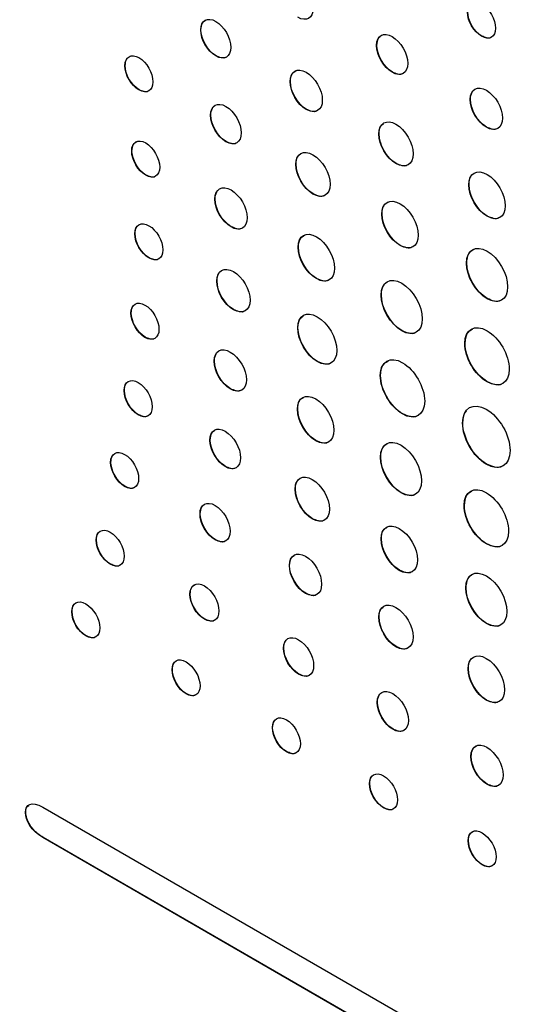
# Model space of a CAD drawing. Header units: inches. Extents: x 3.21 to 13.19, y 2.59 to 9.58.
# Tile 28 of 47: x 11.6 to 11.94, y 5.9 to 6.55. Entities that reach past the tile are written whole.
import ezdxf

# ---------------------------------------------------------------- set-up
doc = ezdxf.new("R2010")
doc.units = ezdxf.units.IN
doc.header["$MEASUREMENT"] = 0

msp = doc.modelspace()

# ---------------------------------------------------------------- linework, layer by layer
at = {"color": 7, "linetype": 'Continuous', "lineweight": 25}
for p, q in [((11.72099, 6.54785), (11.72082, 6.54775)), ((11.83871, 6.53752), (11.83854, 6.53742)), ((11.90898, 6.54363), (11.9088, 6.54353)), ((11.73108, 6.53046), (11.7309, 6.53036)), ((11.67023, 6.5239), (11.67006, 6.5238)), ((11.84915, 6.51953), (11.84897, 6.51943)), ((11.78083, 6.5133), (11.78065, 6.5132)), ((11.6796, 6.50768), (11.67942, 6.50757)), ((11.90142, 6.50132), (11.90124, 6.50122)), ((11.79161, 6.49462), (11.79143, 6.49452)), ((11.72761, 6.49076), (11.72744, 6.49066)), ((11.84017, 6.47821), (11.84, 6.47811)), ((11.91221, 6.48272), (11.91203, 6.48262)), ((11.73787, 6.47301), (11.73769, 6.47291)), ((11.67477, 6.46681), (11.67459, 6.46671)), ((11.85168, 6.4584), (11.8515, 6.4583)), ((11.78465, 6.45783), (11.78447, 6.45773)), ((11.68413, 6.45058), (11.68396, 6.45048)), ((11.90047, 6.44421), (11.9003, 6.44411)), ((11.73048, 6.43464), (11.73031, 6.43454)), ((11.79613, 6.43802), (11.79596, 6.43792)), ((11.84541, 6.43174), (11.8464, 6.43263)), ((11.84221, 6.42459), (11.84203, 6.42449)), ((11.91266, 6.42316), (11.91249, 6.42306)), ((11.74127, 6.41605), (11.74109, 6.41595)), ((11.67689, 6.41145), (11.67671, 6.41135)), ((11.78621, 6.40246), (11.78603, 6.40236)), ((11.8544, 6.40356), (11.85422, 6.40346)), ((11.68626, 6.39523), (11.68609, 6.39513)), ((11.89888, 6.39187), (11.8987, 6.39176)), ((11.73172, 6.37979), (11.73154, 6.37969)), ((11.7984, 6.38141), (11.79822, 6.38131)), ((11.84174, 6.37039), (11.84157, 6.37029)), ((11.91267, 6.36799), (11.91249, 6.36788)), ((11.74285, 6.3606), (11.74268, 6.3605)), ((11.6743, 6.35834), (11.67413, 6.35823)), ((11.78592, 6.34847), (11.78574, 6.34837)), ((11.85553, 6.3465), (11.85536, 6.3464)), ((11.68367, 6.34211), (11.6835, 6.342)), ((11.89781, 6.33801), (11.89764, 6.33791)), ((11.84524, 6.32548), (11.84623, 6.32637)), ((11.73002, 6.32617), (11.72985, 6.32607)), ((11.799, 6.32591), (11.79883, 6.32581)), ((11.8412, 6.31657), (11.84103, 6.31647)), ((11.74081, 6.30759), (11.74063, 6.30749)), ((11.91266, 6.31229), (11.91248, 6.31219)), ((11.66976, 6.30649), (11.66959, 6.30639)), ((11.78895, 6.30117), (11.78994, 6.30206)), ((11.78574, 6.294), (11.78557, 6.2939)), ((11.67913, 6.29026), (11.67895, 6.29015)), ((11.85605, 6.29086), (11.85587, 6.29075)), ((11.89628, 6.28475), (11.8961, 6.28465)), ((11.72715, 6.27336), (11.72697, 6.27326)), ((11.79794, 6.27295), (11.79776, 6.27285)), ((11.84128, 6.26194), (11.8411, 6.26184)), ((11.66069, 6.25846), (11.66052, 6.25836)), ((11.7374, 6.2556), (11.73722, 6.25549)), ((11.91219, 6.2572), (11.91201, 6.2571)), ((11.67007, 6.24231), (11.66989, 6.24221)), ((11.78418, 6.24043), (11.784, 6.24033)), ((11.85507, 6.23806), (11.8549, 6.23795)), ((11.89735, 6.22957), (11.89718, 6.22947)), ((11.72052, 6.22392), (11.72034, 6.22382)), ((11.79566, 6.22062), (11.79549, 6.22052)), ((11.84494, 6.21435), (11.84593, 6.21523)), ((11.65102, 6.20642), (11.65084, 6.20632)), ((11.7306, 6.20655), (11.73043, 6.20645)), ((11.84174, 6.20721), (11.84156, 6.2071)), ((11.9122, 6.20385), (11.91202, 6.20375)), ((11.66039, 6.19026), (11.66021, 6.19016)), ((11.78035, 6.18938), (11.78017, 6.18928)), ((11.85393, 6.18617), (11.85375, 6.18607)), ((11.71373, 6.17021), (11.71355, 6.17011)), ((11.79113, 6.17071), (11.79096, 6.1706)), ((11.89841, 6.17449), (11.89823, 6.17438)), ((11.63468, 6.15843), (11.6345, 6.15833)), ((11.72345, 6.15344), (11.72327, 6.15334)), ((11.84017, 6.15485), (11.83999, 6.15474)), ((11.9122, 6.1506), (11.91202, 6.1505)), ((11.64405, 6.14228), (11.64387, 6.14217)), ((11.77643, 6.134), (11.77626, 6.1339)), ((11.85167, 6.13503), (11.85149, 6.13493)), ((11.70182, 6.11966), (11.70164, 6.11956)), ((11.78651, 6.11663), (11.78633, 6.11653)), ((11.9, 6.12031), (11.89982, 6.12021)), ((11.71119, 6.10351), (11.71101, 6.1034)), ((11.83914, 6.09779), (11.83896, 6.09769)), ((11.91219, 6.09926), (11.91201, 6.09916)), ((11.76897, 6.08089), (11.76879, 6.08078)), ((11.84957, 6.07981), (11.84939, 6.07971)), ((11.77834, 6.06473), (11.77816, 6.06463)), ((11.90184, 6.06158), (11.90166, 6.06148)), ((11.83399, 6.04334), (11.83382, 6.04324)), ((11.91263, 6.04299), (11.91245, 6.04289)), ((11.61512, 6.02759), (12.32206, 5.61947)), ((11.84336, 6.02718), (11.84319, 6.02708)), ((11.6153, 6.00728), (11.61513, 6.00718)), ((12.32206, 5.59905), (11.61513, 6.00718)), ((12.32223, 5.59915), (11.6153, 6.00728)), ((11.90002, 6.00521), (11.89985, 6.00511)), ((11.90939, 5.98905), (11.90922, 5.98895))]:
    msp.add_line(p, q, dxfattribs=at)
for points in [[(11.9088, 6.56503), (11.91398, 6.56204), (11.91817, 6.5548), (11.91817, 6.54887)], [(11.79599, 6.56199), (11.79599, 6.55561), (11.79147, 6.55303), (11.78591, 6.55624)], [(11.9088, 6.54353), (11.90364, 6.54651), (11.89943, 6.55376), (11.89943, 6.55969)], [(11.90898, 6.54363), (11.90381, 6.54662), (11.89961, 6.55386), (11.89961, 6.55979)], [(11.72082, 6.54775), (11.72082, 6.55414), (11.72534, 6.55669), (11.73091, 6.55348)], [(11.73091, 6.55348), (11.73646, 6.55027), (11.74097, 6.5425), (11.74097, 6.53611)], [(11.7309, 6.53036), (11.72534, 6.53357), (11.72082, 6.54137), (11.72082, 6.54775)], [(11.73108, 6.53046), (11.72552, 6.53368), (11.72099, 6.54147), (11.72099, 6.54785)], [(11.83854, 6.53742), (11.83854, 6.54403), (11.84322, 6.54668), (11.84897, 6.54336)], [(11.91817, 6.54887), (11.91817, 6.54294), (11.91398, 6.54054), (11.9088, 6.54353)], [(11.84897, 6.51943), (11.84322, 6.52275), (11.83854, 6.53083), (11.83854, 6.53742)], [(11.84915, 6.51953), (11.84339, 6.52285), (11.83871, 6.53093), (11.83871, 6.53752)], [(11.84897, 6.54336), (11.85473, 6.54003), (11.85939, 6.53199), (11.85939, 6.52538)], [(11.67006, 6.5238), (11.67006, 6.52978), (11.67425, 6.5322), (11.67943, 6.52921)], [(11.74097, 6.53611), (11.74097, 6.52973), (11.73646, 6.52715), (11.7309, 6.53036)], [(11.67943, 6.52921), (11.68461, 6.52622), (11.68879, 6.51896), (11.68879, 6.51298)], [(11.85939, 6.52538), (11.85939, 6.51878), (11.85473, 6.5161), (11.84897, 6.51943)], [(11.67942, 6.50757), (11.67425, 6.51056), (11.67005, 6.51782), (11.67006, 6.5238)], [(11.6796, 6.50768), (11.67442, 6.51066), (11.67023, 6.51792), (11.67023, 6.5239)], [(11.78065, 6.5132), (11.78065, 6.52008), (11.78549, 6.52285), (11.79143, 6.51942)], [(11.79143, 6.51942), (11.79739, 6.51598), (11.80222, 6.50763), (11.80222, 6.50075)], [(11.68879, 6.51298), (11.68879, 6.507), (11.68461, 6.50458), (11.67942, 6.50757)], [(11.79143, 6.49452), (11.78549, 6.49795), (11.78065, 6.50633), (11.78065, 6.5132)], [(11.79161, 6.49462), (11.78566, 6.49805), (11.78083, 6.50643), (11.78083, 6.5133)], [(11.90124, 6.50122), (11.90124, 6.50805), (11.90608, 6.51079), (11.91203, 6.50736)], [(11.90142, 6.50132), (11.90142, 6.50324), (11.9018, 6.50483), (11.90247, 6.50605)], [(11.91203, 6.50736), (11.91799, 6.50392), (11.92281, 6.4956), (11.92281, 6.48877)], [(11.72744, 6.49066), (11.72744, 6.49721), (11.73203, 6.49986), (11.73769, 6.49659)], [(11.80222, 6.50075), (11.80222, 6.49387), (11.79739, 6.49108), (11.79143, 6.49452)], [(11.91203, 6.48262), (11.90608, 6.48605), (11.90124, 6.4944), (11.90124, 6.50122)], [(11.91221, 6.48272), (11.90626, 6.48615), (11.90142, 6.4945), (11.90142, 6.50132)], [(11.72761, 6.49076), (11.72762, 6.4926), (11.72798, 6.49412), (11.72862, 6.4953)], [(11.73769, 6.49659), (11.74336, 6.49331), (11.74794, 6.48537), (11.74794, 6.47882)], [(11.73769, 6.47291), (11.73203, 6.47618), (11.72744, 6.48412), (11.72744, 6.49066)], [(11.73787, 6.47301), (11.7322, 6.47628), (11.72761, 6.48422), (11.72761, 6.49076)], [(11.84, 6.47811), (11.84, 6.48539), (11.84515, 6.48831), (11.8515, 6.48465)], [(11.8515, 6.48465), (11.85784, 6.48099), (11.86298, 6.47212), (11.86298, 6.46484)], [(11.92281, 6.48877), (11.92281, 6.48195), (11.91799, 6.47918), (11.91203, 6.48262)], [(11.74794, 6.47882), (11.74794, 6.47228), (11.74336, 6.46963), (11.73769, 6.47291)], [(11.8515, 6.4583), (11.84515, 6.46196), (11.84, 6.47084), (11.84, 6.47811)], [(11.85168, 6.4584), (11.84533, 6.46206), (11.84017, 6.47094), (11.84017, 6.47821)], [(11.67459, 6.46671), (11.67459, 6.47268), (11.67879, 6.47511), (11.68396, 6.47212)], [(11.68396, 6.47212), (11.68913, 6.46914), (11.69333, 6.46186), (11.69333, 6.45589)], [(11.68396, 6.45048), (11.67878, 6.45347), (11.67459, 6.46073), (11.67459, 6.46671)], [(11.68413, 6.45058), (11.67896, 6.45357), (11.67477, 6.46084), (11.67477, 6.46681)], [(11.78447, 6.45773), (11.78447, 6.46501), (11.78962, 6.46794), (11.79596, 6.46428)], [(11.86298, 6.46484), (11.86298, 6.45757), (11.85784, 6.45464), (11.8515, 6.4583)], [(11.79596, 6.46428), (11.80231, 6.46062), (11.80745, 6.45174), (11.80745, 6.44446)], [(11.69333, 6.45589), (11.69333, 6.44991), (11.68912, 6.4475), (11.68396, 6.45048)], [(11.79596, 6.43792), (11.78962, 6.44158), (11.78447, 6.45045), (11.78447, 6.45773)], [(11.79613, 6.43802), (11.78979, 6.44168), (11.78465, 6.45055), (11.78465, 6.45783)], [(11.9003, 6.44411), (11.9003, 6.45184), (11.90576, 6.45496), (11.91249, 6.45107)], [(11.91249, 6.45107), (11.91923, 6.44718), (11.92469, 6.43776), (11.92469, 6.43002)], [(11.73031, 6.43454), (11.73031, 6.44136), (11.73514, 6.4441), (11.7411, 6.44066)], [(11.73048, 6.43464), (11.73048, 6.43655), (11.73086, 6.43814), (11.73154, 6.43936)], [(11.7411, 6.44066), (11.74705, 6.43722), (11.75187, 6.4289), (11.75187, 6.42208)], [(11.80745, 6.44446), (11.80745, 6.43718), (11.8023, 6.43425), (11.79596, 6.43792)], [(11.91249, 6.42306), (11.90576, 6.42695), (11.90029, 6.43638), (11.9003, 6.44411)], [(11.91266, 6.42316), (11.90593, 6.42705), (11.90047, 6.43648), (11.90047, 6.44421)], [(11.74109, 6.41595), (11.73513, 6.41939), (11.73031, 6.42771), (11.73031, 6.43454)], [(11.74127, 6.41605), (11.73531, 6.4195), (11.73048, 6.42781), (11.73048, 6.43464)], [(11.84203, 6.42449), (11.84203, 6.43222), (11.84749, 6.43533), (11.85423, 6.43144)], [(11.85423, 6.43144), (11.86097, 6.42755), (11.86642, 6.41814), (11.86642, 6.41041)], [(11.92469, 6.43002), (11.92469, 6.42229), (11.91923, 6.41917), (11.91249, 6.42306)], [(11.67671, 6.41135), (11.67671, 6.41733), (11.68091, 6.41975), (11.68609, 6.41676)], [(11.75187, 6.42208), (11.75187, 6.41526), (11.74704, 6.41252), (11.74109, 6.41595)], [(11.85422, 6.40346), (11.84749, 6.40735), (11.84203, 6.41677), (11.84203, 6.42449)], [(11.8544, 6.40356), (11.84767, 6.40745), (11.8422, 6.41687), (11.84221, 6.42459)], [(11.67689, 6.41145), (11.67689, 6.41313), (11.67722, 6.41452), (11.67781, 6.4156)], [(11.68609, 6.41676), (11.69126, 6.41378), (11.69545, 6.40651), (11.69545, 6.40053)], [(11.78603, 6.40236), (11.78603, 6.41009), (11.79148, 6.41322), (11.79822, 6.40933)], [(11.68609, 6.39513), (11.68091, 6.39812), (11.67671, 6.40538), (11.67671, 6.41135)], [(11.68626, 6.39523), (11.68109, 6.39822), (11.67689, 6.40548), (11.67689, 6.41145)], [(11.79822, 6.40933), (11.80496, 6.40543), (11.81043, 6.39601), (11.81042, 6.38827)], [(11.86642, 6.41041), (11.86642, 6.40268), (11.86097, 6.39957), (11.85422, 6.40346)], [(11.69545, 6.40053), (11.69545, 6.39456), (11.69125, 6.39214), (11.68609, 6.39513)], [(11.79822, 6.38131), (11.79148, 6.3852), (11.78603, 6.39461), (11.78603, 6.40236)], [(11.7984, 6.38141), (11.79166, 6.3853), (11.78621, 6.39472), (11.78621, 6.40246)], [(11.8987, 6.39176), (11.89871, 6.40056), (11.90488, 6.40412), (11.91249, 6.39973)], [(11.91249, 6.39973), (11.92011, 6.39533), (11.92628, 6.38464), (11.92628, 6.37584)], [(11.73154, 6.37969), (11.73154, 6.38674), (11.73653, 6.38958), (11.74268, 6.38602)], [(11.74268, 6.38602), (11.74884, 6.38247), (11.75382, 6.37388), (11.75382, 6.36683)], [(11.81042, 6.38827), (11.81042, 6.38053), (11.80496, 6.37741), (11.79822, 6.38131)], [(11.91249, 6.36788), (11.90488, 6.37228), (11.8987, 6.38297), (11.8987, 6.39176)], [(11.91267, 6.36799), (11.90505, 6.37238), (11.89888, 6.38308), (11.89888, 6.39187)], [(11.74268, 6.3605), (11.73652, 6.36406), (11.73154, 6.37264), (11.73154, 6.37969)], [(11.73172, 6.37979), (11.73172, 6.38177), (11.73211, 6.38341), (11.73281, 6.38468)], [(11.74285, 6.3606), (11.7367, 6.36416), (11.73172, 6.37274), (11.73172, 6.37979)], [(11.84157, 6.37029), (11.84157, 6.37908), (11.84774, 6.38264), (11.85536, 6.37824)], [(11.85536, 6.37824), (11.86297, 6.37385), (11.86914, 6.36316), (11.86914, 6.35437)], [(11.92628, 6.37584), (11.92628, 6.36705), (11.9201, 6.36349), (11.91249, 6.36788)], [(11.67413, 6.35823), (11.67413, 6.36421), (11.67832, 6.36663), (11.6835, 6.36365)], [(11.75382, 6.36683), (11.75382, 6.35978), (11.74883, 6.35695), (11.74268, 6.3605)], [(11.85536, 6.3464), (11.84774, 6.3508), (11.84157, 6.36149), (11.84157, 6.37029)], [(11.85553, 6.3465), (11.84792, 6.3509), (11.84174, 6.36159), (11.84174, 6.37039)], [(11.6743, 6.35834), (11.6743, 6.36001), (11.67463, 6.3614), (11.67522, 6.36248)], [(11.6835, 6.36365), (11.68866, 6.36066), (11.69287, 6.35339), (11.69287, 6.34742)], [(11.78574, 6.34837), (11.78574, 6.35666), (11.7916, 6.36), (11.79883, 6.35582)], [(11.6835, 6.342), (11.67832, 6.34499), (11.67413, 6.35226), (11.67413, 6.35823)], [(11.68367, 6.34211), (11.6785, 6.34509), (11.6743, 6.35236), (11.6743, 6.35834)], [(11.79883, 6.35582), (11.80605, 6.35165), (11.81191, 6.34155), (11.81191, 6.33326)], [(11.86914, 6.35437), (11.86914, 6.34557), (11.86297, 6.34201), (11.85536, 6.3464)], [(11.69287, 6.34742), (11.69287, 6.34144), (11.68866, 6.33902), (11.6835, 6.342)], [(11.79883, 6.32581), (11.7916, 6.32999), (11.78574, 6.34009), (11.78574, 6.34837)], [(11.799, 6.32591), (11.79178, 6.33009), (11.78592, 6.34019), (11.78592, 6.34847)], [(11.89764, 6.33791), (11.89764, 6.34738), (11.90428, 6.35122), (11.91249, 6.34648)], [(11.91249, 6.34648), (11.92069, 6.34174), (11.92734, 6.33023), (11.92733, 6.32076)], [(11.72985, 6.32607), (11.72985, 6.33289), (11.73467, 6.33564), (11.74063, 6.33219)], [(11.81191, 6.33326), (11.81191, 6.32498), (11.80605, 6.32164), (11.79883, 6.32581)], [(11.91248, 6.31219), (11.90428, 6.31692), (11.89764, 6.32843), (11.89764, 6.33791)], [(11.91266, 6.31229), (11.90445, 6.31703), (11.89781, 6.32854), (11.89781, 6.33801)], [(11.73002, 6.32617), (11.73002, 6.32808), (11.7304, 6.32967), (11.73108, 6.3309)], [(11.74063, 6.33219), (11.74658, 6.32876), (11.75141, 6.32044), (11.75141, 6.31362)], [(11.84103, 6.31647), (11.84103, 6.32594), (11.84767, 6.32979), (11.85588, 6.32505)], [(11.74063, 6.30749), (11.73467, 6.31093), (11.72985, 6.31925), (11.72985, 6.32607)], [(11.74081, 6.30759), (11.73485, 6.31103), (11.73002, 6.31935), (11.73002, 6.32617)], [(11.85588, 6.32505), (11.86409, 6.32031), (11.87073, 6.30879), (11.87073, 6.29932)], [(11.92733, 6.32076), (11.92733, 6.31129), (11.92069, 6.30745), (11.91248, 6.31219)], [(11.66959, 6.30639), (11.66959, 6.31236), (11.67378, 6.31478), (11.67896, 6.31179)], [(11.75141, 6.31362), (11.75141, 6.3068), (11.74658, 6.30405), (11.74063, 6.30749)], [(11.85587, 6.29075), (11.84767, 6.29549), (11.84102, 6.307), (11.84103, 6.31647)], [(11.85605, 6.29086), (11.84784, 6.2956), (11.8412, 6.3071), (11.8412, 6.31657)], [(11.66976, 6.30649), (11.66976, 6.30816), (11.67009, 6.30956), (11.67068, 6.31063)], [(11.67896, 6.31179), (11.68414, 6.3088), (11.68832, 6.30155), (11.68832, 6.29557)], [(11.67895, 6.29015), (11.67378, 6.29314), (11.66959, 6.30041), (11.66959, 6.30639)], [(11.67913, 6.29026), (11.67396, 6.29324), (11.66976, 6.30051), (11.66976, 6.30649)], [(11.78557, 6.2939), (11.78557, 6.30164), (11.79102, 6.30476), (11.79776, 6.30087)], [(11.79776, 6.30087), (11.8045, 6.29698), (11.80996, 6.28756), (11.80996, 6.27981)], [(11.68832, 6.29557), (11.68832, 6.28959), (11.68414, 6.28716), (11.67895, 6.29015)], [(11.79776, 6.27285), (11.79102, 6.27674), (11.78557, 6.28616), (11.78557, 6.2939)], [(11.79794, 6.27295), (11.7912, 6.27684), (11.78574, 6.28627), (11.78574, 6.294)], [(11.87073, 6.29932), (11.87072, 6.28985), (11.86408, 6.28601), (11.85587, 6.29075)], [(11.8961, 6.28465), (11.8961, 6.29481), (11.90322, 6.29892), (11.91201, 6.29384)], [(11.91201, 6.29384), (11.92081, 6.28877), (11.92792, 6.27644), (11.92792, 6.26628)], [(11.72697, 6.27326), (11.72697, 6.2798), (11.73156, 6.28244), (11.73722, 6.27917)], [(11.91201, 6.2571), (11.90322, 6.26218), (11.8961, 6.27451), (11.8961, 6.28465)], [(11.91219, 6.2572), (11.9034, 6.26228), (11.89628, 6.27461), (11.89628, 6.28475)], [(11.73722, 6.27917), (11.74289, 6.2759), (11.74747, 6.26796), (11.74747, 6.26142)], [(11.80996, 6.27981), (11.80996, 6.27208), (11.8045, 6.26896), (11.79776, 6.27285)], [(11.8411, 6.26184), (11.8411, 6.27064), (11.84728, 6.2742), (11.8549, 6.2698)], [(11.73722, 6.25549), (11.73156, 6.25876), (11.72697, 6.26671), (11.72697, 6.27326)], [(11.7374, 6.2556), (11.73174, 6.25886), (11.72715, 6.26682), (11.72715, 6.27336)], [(11.8549, 6.2698), (11.86251, 6.26541), (11.86868, 6.25472), (11.86868, 6.24592)], [(11.66052, 6.25836), (11.66052, 6.26429), (11.66472, 6.26669), (11.66989, 6.2637)], [(11.66069, 6.25846), (11.66069, 6.26012), (11.66102, 6.26151), (11.66161, 6.26257)], [(11.66989, 6.2637), (11.67505, 6.26072), (11.67925, 6.25348), (11.67925, 6.24754)], [(11.74747, 6.26142), (11.74747, 6.25488), (11.74289, 6.25222), (11.73722, 6.25549)], [(11.8549, 6.23795), (11.84728, 6.24235), (11.8411, 6.25304), (11.8411, 6.26184)], [(11.85507, 6.23806), (11.84746, 6.24245), (11.84128, 6.25314), (11.84128, 6.26194)], [(11.92792, 6.26628), (11.92792, 6.25614), (11.92081, 6.25202), (11.91201, 6.2571)], [(11.66989, 6.24221), (11.66472, 6.24519), (11.66052, 6.25242), (11.66052, 6.25836)], [(11.67007, 6.24231), (11.66489, 6.24529), (11.66069, 6.25252), (11.66069, 6.25846)], [(11.67925, 6.24754), (11.67925, 6.2416), (11.67505, 6.23923), (11.66989, 6.24221)], [(11.784, 6.24033), (11.784, 6.24761), (11.78915, 6.25054), (11.79549, 6.24688)], [(11.79549, 6.24688), (11.80184, 6.24321), (11.80698, 6.23434), (11.80698, 6.22706)], [(11.86868, 6.24592), (11.86868, 6.23712), (11.86251, 6.23356), (11.8549, 6.23795)], [(11.89718, 6.22947), (11.89718, 6.23894), (11.90382, 6.24278), (11.91202, 6.23805)], [(11.79549, 6.22052), (11.78915, 6.22417), (11.784, 6.23305), (11.784, 6.24033)], [(11.79566, 6.22062), (11.78933, 6.22428), (11.78418, 6.23315), (11.78418, 6.24043)], [(11.91202, 6.23805), (11.92023, 6.23331), (11.92687, 6.2218), (11.92687, 6.21232)], [(11.72034, 6.22382), (11.72034, 6.2302), (11.72486, 6.23278), (11.73043, 6.22956)], [(11.72052, 6.22392), (11.72052, 6.22571), (11.72087, 6.2272), (11.7215, 6.22834)], [(11.73043, 6.22956), (11.73598, 6.22636), (11.74049, 6.21856), (11.74049, 6.21219)], [(11.91202, 6.20375), (11.90382, 6.20849), (11.89718, 6.21999), (11.89718, 6.22947)], [(11.9122, 6.20385), (11.90399, 6.20859), (11.89735, 6.22009), (11.89735, 6.22957)], [(11.73043, 6.20645), (11.72486, 6.20966), (11.72034, 6.21743), (11.72034, 6.22382)], [(11.7306, 6.20655), (11.72504, 6.20976), (11.72052, 6.21753), (11.72052, 6.22392)], [(11.80698, 6.22706), (11.80698, 6.21978), (11.80184, 6.21685), (11.79549, 6.22052)], [(11.65084, 6.20632), (11.65084, 6.21225), (11.65504, 6.21464), (11.66021, 6.21166)], [(11.84156, 6.2071), (11.84156, 6.21483), (11.84702, 6.21794), (11.85376, 6.21405)], [(11.65102, 6.20642), (11.65102, 6.20808), (11.65135, 6.20946), (11.65194, 6.21053)], [(11.66021, 6.21166), (11.66539, 6.20867), (11.66958, 6.20143), (11.66958, 6.1955)], [(11.74049, 6.21219), (11.74049, 6.2058), (11.73598, 6.20324), (11.73043, 6.20645)], [(11.85376, 6.21405), (11.8605, 6.21016), (11.86595, 6.20075), (11.86595, 6.19302)], [(11.92687, 6.21232), (11.92687, 6.20285), (11.92023, 6.19901), (11.91202, 6.20375)], [(11.66021, 6.19016), (11.65504, 6.19315), (11.65084, 6.20039), (11.65084, 6.20632)], [(11.66039, 6.19026), (11.65521, 6.19325), (11.65102, 6.20049), (11.65102, 6.20642)], [(11.85375, 6.18607), (11.84702, 6.18996), (11.84156, 6.19937), (11.84156, 6.2071)], [(11.85393, 6.18617), (11.8472, 6.19006), (11.84174, 6.19948), (11.84174, 6.20721)], [(11.66958, 6.1955), (11.66958, 6.18957), (11.66539, 6.18717), (11.66021, 6.19016)], [(11.78017, 6.18928), (11.78017, 6.19615), (11.78501, 6.19894), (11.79096, 6.19551)], [(11.79096, 6.19551), (11.79691, 6.19207), (11.80174, 6.1837), (11.80174, 6.17683)], [(11.79096, 6.1706), (11.78501, 6.17404), (11.78017, 6.18239), (11.78017, 6.18928)], [(11.79113, 6.17071), (11.78519, 6.17414), (11.78035, 6.1825), (11.78035, 6.18938)], [(11.86595, 6.19302), (11.86595, 6.18529), (11.8605, 6.18218), (11.85375, 6.18607)], [(11.89823, 6.17438), (11.89823, 6.18318), (11.90441, 6.18674), (11.91202, 6.18234)], [(11.91202, 6.18234), (11.91964, 6.17795), (11.92581, 6.16725), (11.92581, 6.15846)], [(11.71355, 6.17011), (11.71355, 6.17626), (11.7179, 6.17875), (11.72327, 6.17565)], [(11.72327, 6.17565), (11.72864, 6.17254), (11.733, 6.16503), (11.733, 6.15888)], [(11.80174, 6.17683), (11.80174, 6.16994), (11.79691, 6.16717), (11.79096, 6.1706)], [(11.72327, 6.15334), (11.7179, 6.15644), (11.71355, 6.16395), (11.71355, 6.17011)], [(11.72345, 6.15344), (11.71808, 6.15654), (11.71373, 6.16406), (11.71373, 6.17021)], [(11.91202, 6.1505), (11.90441, 6.15489), (11.89823, 6.16559), (11.89823, 6.17438)], [(11.9122, 6.1506), (11.90459, 6.155), (11.89841, 6.16569), (11.89841, 6.17449)], [(11.6345, 6.15833), (11.6345, 6.16426), (11.6387, 6.16666), (11.64387, 6.16367)], [(11.63468, 6.15843), (11.63468, 6.16009), (11.63501, 6.16148), (11.63559, 6.16254)], [(11.64387, 6.16367), (11.64904, 6.16069), (11.65324, 6.15344), (11.65324, 6.14751)], [(11.83999, 6.15474), (11.83999, 6.16202), (11.84515, 6.16494), (11.85149, 6.16128)], [(11.64387, 6.14217), (11.6387, 6.14516), (11.6345, 6.1524), (11.6345, 6.15833)], [(11.64405, 6.14228), (11.63887, 6.14526), (11.63468, 6.1525), (11.63468, 6.15843)], [(11.733, 6.15888), (11.733, 6.15272), (11.72864, 6.15024), (11.72327, 6.15334)], [(11.85149, 6.16128), (11.85783, 6.15762), (11.86297, 6.14875), (11.86297, 6.14148)], [(11.92581, 6.15846), (11.92581, 6.14967), (11.91964, 6.1461), (11.91202, 6.1505)], [(11.85149, 6.13493), (11.84515, 6.13859), (11.83999, 6.14746), (11.83999, 6.15474)], [(11.85167, 6.13503), (11.84532, 6.1387), (11.84017, 6.14757), (11.84017, 6.15485)], [(11.65324, 6.14751), (11.65324, 6.14158), (11.64903, 6.13919), (11.64387, 6.14217)], [(11.77626, 6.1339), (11.77626, 6.14027), (11.78078, 6.14285), (11.78633, 6.13964)], [(11.77643, 6.134), (11.77643, 6.13579), (11.77679, 6.13727), (11.77742, 6.13842)], [(11.78633, 6.13964), (11.7919, 6.13643), (11.79641, 6.12864), (11.79641, 6.12226)], [(11.86297, 6.14148), (11.86297, 6.1342), (11.85783, 6.13127), (11.85149, 6.13493)], [(11.78633, 6.11653), (11.78078, 6.11973), (11.77626, 6.12752), (11.77626, 6.1339)], [(11.78651, 6.11663), (11.78095, 6.11984), (11.77643, 6.12762), (11.77643, 6.134)], [(11.89982, 6.12021), (11.89982, 6.12793), (11.90528, 6.13106), (11.91201, 6.12717)], [(11.70164, 6.11956), (11.70164, 6.12549), (11.70585, 6.12788), (11.71101, 6.1249)], [(11.70182, 6.11966), (11.70182, 6.12132), (11.70215, 6.1227), (11.70274, 6.12377)], [(11.71101, 6.1249), (11.71619, 6.12191), (11.72038, 6.11467), (11.72038, 6.10874)], [(11.79641, 6.12226), (11.79641, 6.11588), (11.7919, 6.11331), (11.78633, 6.11653)], [(11.91201, 6.12717), (11.91875, 6.12328), (11.92421, 6.11385), (11.92421, 6.10612)], [(11.71101, 6.1034), (11.70585, 6.10639), (11.70164, 6.11363), (11.70164, 6.11956)], [(11.71119, 6.10351), (11.70602, 6.10649), (11.70182, 6.11373), (11.70182, 6.11966)], [(11.91201, 6.09916), (11.90528, 6.10305), (11.89982, 6.11247), (11.89982, 6.12021)], [(11.91219, 6.09926), (11.90546, 6.10315), (11.9, 6.11257), (11.9, 6.12031)], [(11.72038, 6.10874), (11.72038, 6.10281), (11.71618, 6.10042), (11.71101, 6.1034)], [(11.83896, 6.09769), (11.83896, 6.10429), (11.84364, 6.10696), (11.84939, 6.10363)], [(11.83914, 6.09779), (11.83914, 6.09964), (11.8395, 6.10118), (11.84016, 6.10237)], [(11.84939, 6.10363), (11.85516, 6.10031), (11.85982, 6.09224), (11.85982, 6.08565)], [(11.92421, 6.10612), (11.92421, 6.09839), (11.91875, 6.09527), (11.91201, 6.09916)], [(11.84939, 6.07971), (11.84364, 6.08303), (11.83896, 6.09108), (11.83896, 6.09769)], [(11.84957, 6.07981), (11.84381, 6.08313), (11.83913, 6.09119), (11.83914, 6.09779)], [(11.76879, 6.08078), (11.7688, 6.08671), (11.77299, 6.08911), (11.77816, 6.08612)], [(11.76897, 6.08089), (11.76897, 6.08255), (11.7693, 6.08393), (11.76989, 6.08499)], [(11.77816, 6.08612), (11.78333, 6.08314), (11.78753, 6.07589), (11.78753, 6.06996)], [(11.85982, 6.08565), (11.85982, 6.07904), (11.85515, 6.07638), (11.84939, 6.07971)], [(11.77816, 6.06463), (11.77299, 6.06761), (11.76879, 6.07485), (11.76879, 6.08078)], [(11.77834, 6.06473), (11.77317, 6.06772), (11.76897, 6.07496), (11.76897, 6.08089)], [(11.78753, 6.06996), (11.78753, 6.06403), (11.78333, 6.06164), (11.77816, 6.06463)], [(11.90166, 6.06148), (11.90166, 6.0683), (11.90651, 6.07106), (11.91245, 6.06763)], [(11.91245, 6.06763), (11.91841, 6.06419), (11.92323, 6.05585), (11.92323, 6.04903)], [(11.91245, 6.04289), (11.9065, 6.04633), (11.90166, 6.05465), (11.90166, 6.06148)], [(11.91263, 6.04299), (11.90668, 6.04643), (11.90184, 6.05475), (11.90184, 6.06158)], [(11.83382, 6.04324), (11.83382, 6.04917), (11.83802, 6.05156), (11.84319, 6.04857)], [(11.84319, 6.02708), (11.83802, 6.03006), (11.83382, 6.0373), (11.83382, 6.04324)], [(11.83399, 6.04334), (11.83399, 6.045), (11.83432, 6.04638), (11.83491, 6.04745)], [(11.84336, 6.02718), (11.8382, 6.03016), (11.83399, 6.03741), (11.83399, 6.04334)], [(11.84319, 6.04857), (11.84836, 6.04558), (11.85256, 6.03835), (11.85256, 6.03241)], [(11.92323, 6.04903), (11.92323, 6.0422), (11.91841, 6.03945), (11.91245, 6.04289)], [(11.61513, 6.00718), (11.59961, 6.01613), (11.59961, 6.03655), (11.61512, 6.02759)], [(11.85256, 6.03241), (11.85256, 6.02648), (11.84836, 6.02409), (11.84319, 6.02708)], [(11.89985, 6.00511), (11.89985, 6.01104), (11.90405, 6.01343), (11.90922, 6.01044)], [(11.90922, 6.01044), (11.91439, 6.00746), (11.91859, 6.00022), (11.91859, 5.99429)], [(11.90922, 5.98895), (11.90405, 5.99193), (11.89985, 5.99917), (11.89985, 6.00511)], [(11.90939, 5.98905), (11.90423, 5.99204), (11.90002, 5.99928), (11.90002, 6.00521)], [(11.91859, 5.99429), (11.91859, 5.98835), (11.91439, 5.98596), (11.90922, 5.98895)]]:
    msp.add_open_spline(points, degree=3, dxfattribs=at)
for points, knots in [([(11.72099, 6.54785), (11.72117, 6.5495), (11.72152, 6.55268), (11.72356, 6.55394), (11.72454, 6.55455)], [0, 0, 0, 0, 0.517305, 1, 1, 1, 1]), ([(11.83871, 6.53752), (11.8389, 6.53923), (11.83925, 6.54251), (11.84136, 6.54382), (11.84237, 6.54445)], [0, 0, 0, 0, 0.518485, 1, 1, 1, 1]), ([(11.91501, 6.5427), (11.915, 6.54269), (11.91433, 6.54208), (11.91217, 6.54224), (11.91006, 6.54316), (11.90898, 6.54363)], [0, 0, 0, 0, 0.011604, 0.496657, 1, 1, 1, 1]), ([(11.67023, 6.5239), (11.6704, 6.52544), (11.67072, 6.52845), (11.67265, 6.52966), (11.67359, 6.53025)], [0, 0, 0, 0, 0.511523, 1, 1, 1, 1]), ([(11.73759, 6.5295), (11.73757, 6.52947), (11.73684, 6.52881), (11.73451, 6.52897), (11.73224, 6.52996), (11.73108, 6.53046)], [0, 0, 0, 0, 0.01905, 0.500689, 1, 1, 1, 1]), ([(11.78083, 6.5133), (11.78102, 6.51507), (11.78138, 6.51849), (11.78356, 6.51987), (11.78461, 6.52053)], [0, 0, 0, 0, 0.518812, 1, 1, 1, 1]), ([(11.85591, 6.51854), (11.85588, 6.51851), (11.85513, 6.51782), (11.85271, 6.51798), (11.85035, 6.51901), (11.84915, 6.51953)], [0, 0, 0, 0, 0.022443, 0.502146, 1, 1, 1, 1]), ([(11.68562, 6.50674), (11.68561, 6.50673), (11.68495, 6.50613), (11.6828, 6.50628), (11.68068, 6.50721), (11.6796, 6.50768)], [0, 0, 0, 0, 0.007207, 0.494447, 1, 1, 1, 1]), ([(11.79861, 6.49361), (11.79857, 6.49358), (11.79779, 6.49286), (11.79529, 6.49302), (11.79285, 6.49408), (11.79161, 6.49462)], [0, 0, 0, 0, 0.02292, 0.50283, 1, 1, 1, 1]), ([(11.84017, 6.47821), (11.84034, 6.48013), (11.84061, 6.48319), (11.84247, 6.48444), (11.84316, 6.48491)], [0, 0, 0, 0, 0.627051, 1, 1, 1, 1]), ([(11.91922, 6.48171), (11.91918, 6.48167), (11.9184, 6.48095), (11.91589, 6.48111), (11.91345, 6.48218), (11.91221, 6.48272)], [0, 0, 0, 0, 0.026017, 0.503957, 1, 1, 1, 1]), ([(11.67477, 6.46681), (11.67493, 6.46835), (11.67526, 6.47136), (11.67718, 6.47256), (11.67812, 6.47315)], [0, 0, 0, 0, 0.511348, 1, 1, 1, 1]), ([(11.7445, 6.47203), (11.74448, 6.472), (11.74374, 6.47133), (11.74137, 6.47148), (11.73905, 6.47249), (11.73787, 6.47301)], [0, 0, 0, 0, 0.017878, 0.499945, 1, 1, 1, 1]), ([(11.78465, 6.45783), (11.78469, 6.45988), (11.78474, 6.46195), (11.78579, 6.46289), (11.7858, 6.4629)], [0, 0, 0, 0, 0.992889, 1, 1, 1, 1]), ([(11.85918, 6.45736), (11.85912, 6.4573), (11.85828, 6.45652), (11.8556, 6.45668), (11.853, 6.45782), (11.85168, 6.4584)], [0, 0, 0, 0, 0.03332, 0.507805, 1, 1, 1, 1]), ([(11.69015, 6.44965), (11.69014, 6.44964), (11.68948, 6.44904), (11.68733, 6.4492), (11.68521, 6.45011), (11.68413, 6.45058)], [0, 0, 0, 0, 0.007944, 0.495404, 1, 1, 1, 1]), ([(11.90047, 6.44421), (11.90053, 6.44638), (11.9006, 6.44865), (11.90178, 6.44967), (11.90184, 6.44972)], [0, 0, 0, 0, 0.9512399, 1, 1, 1, 1]), ([(11.80365, 6.43698), (11.8036, 6.43692), (11.80275, 6.43614), (11.80006, 6.4363), (11.79746, 6.43744), (11.79613, 6.43802)], [0, 0, 0, 0, 0.034263, 0.508161, 1, 1, 1, 1]), ([(11.84221, 6.42459), (11.84227, 6.42676), (11.84233, 6.42903), (11.84351, 6.43005), (11.84356, 6.43009)], [0, 0, 0, 0, 0.95257, 1, 1, 1, 1]), ([(11.92067, 6.42208), (11.9206, 6.42202), (11.9197, 6.42117), (11.91683, 6.42134), (11.91407, 6.42255), (11.91266, 6.42316)], [0, 0, 0, 0, 0.038395, 0.510365, 1, 1, 1, 1]), ([(11.74829, 6.41505), (11.74825, 6.41501), (11.74746, 6.41428), (11.74495, 6.41445), (11.74251, 6.41551), (11.74127, 6.41605)], [0, 0, 0, 0, 0.028103, 0.505122, 1, 1, 1, 1]), ([(11.78621, 6.40246), (11.78642, 6.40446), (11.78682, 6.40826), (11.78925, 6.40979), (11.7904, 6.41051)], [0, 0, 0, 0, 0.524491, 1, 1, 1, 1]), ([(11.86241, 6.40248), (11.86234, 6.40241), (11.86143, 6.40157), (11.85857, 6.40174), (11.85581, 6.40295), (11.8544, 6.40356)], [0, 0, 0, 0, 0.038845, 0.510382, 1, 1, 1, 1]), ([(11.89888, 6.39187), (11.89912, 6.39414), (11.89957, 6.39844), (11.9023, 6.40017), (11.90358, 6.40099)], [0, 0, 0, 0, 0.528319, 1, 1, 1, 1]), ([(11.69228, 6.3943), (11.69227, 6.39429), (11.69161, 6.39369), (11.68946, 6.39384), (11.68734, 6.39476), (11.68626, 6.39523)], [0, 0, 0, 0, 0.0077628, 0.4951731, 1, 1, 1, 1]), ([(11.8064, 6.38032), (11.80634, 6.38026), (11.80543, 6.37941), (11.80257, 6.37958), (11.7998, 6.38079), (11.7984, 6.38141)], [0, 0, 0, 0, 0.038588, 0.510394, 1, 1, 1, 1]), ([(11.84174, 6.37039), (11.84184, 6.37282), (11.84195, 6.37559), (11.84344, 6.37681), (11.84362, 6.37696)], [0, 0, 0, 0, 0.876504, 1, 1, 1, 1]), ([(11.92176, 6.36682), (11.92167, 6.36674), (11.92063, 6.36576), (11.91738, 6.36592), (11.91426, 6.36729), (11.91267, 6.36799)], [0, 0, 0, 0, 0.045423, 0.514248, 1, 1, 1, 1]), ([(11.75013, 6.35957), (11.75008, 6.35953), (11.74926, 6.35877), (11.74666, 6.35894), (11.74414, 6.36004), (11.74285, 6.3606)], [0, 0, 0, 0, 0.031403, 0.506508, 1, 1, 1, 1]), ([(11.78592, 6.34847), (11.78611, 6.35065), (11.78642, 6.35417), (11.78857, 6.35562), (11.78939, 6.35617)], [0, 0, 0, 0, 0.618891, 1, 1, 1, 1]), ([(11.86462, 6.34534), (11.86453, 6.34525), (11.8635, 6.34428), (11.86025, 6.34444), (11.85712, 6.34581), (11.85553, 6.3465)], [0, 0, 0, 0, 0.0449539, 0.5140569, 1, 1, 1, 1]), ([(11.89781, 6.33801), (11.89807, 6.34046), (11.89855, 6.34507), (11.90147, 6.34693), (11.90284, 6.3478)], [0, 0, 0, 0, 0.531019, 1, 1, 1, 1]), ([(11.68969, 6.34118), (11.68968, 6.34117), (11.68902, 6.34057), (11.68687, 6.34072), (11.68475, 6.34164), (11.68367, 6.34211)], [0, 0, 0, 0, 0.007519, 0.495226, 1, 1, 1, 1]), ([(11.80762, 6.32479), (11.80754, 6.32471), (11.80656, 6.32379), (11.80347, 6.32395), (11.80051, 6.32525), (11.799, 6.32591)], [0, 0, 0, 0, 0.044962, 0.513694, 1, 1, 1, 1]), ([(11.8412, 6.31657), (11.84132, 6.31917), (11.84146, 6.32225), (11.84314, 6.32361), (11.84341, 6.32382)], [0, 0, 0, 0, 0.842635, 1, 1, 1, 1]), ([(11.74783, 6.30658), (11.74779, 6.30654), (11.747, 6.30582), (11.74449, 6.30598), (11.74205, 6.30705), (11.74081, 6.30759)], [0, 0, 0, 0, 0.028064, 0.505101, 1, 1, 1, 1]), ([(11.92249, 6.31107), (11.92238, 6.31096), (11.92126, 6.30989), (11.91774, 6.31006), (11.91437, 6.31154), (11.91266, 6.31229)], [0, 0, 0, 0, 0.050336, 0.516622, 1, 1, 1, 1]), ([(11.78574, 6.294), (11.78581, 6.29617), (11.78587, 6.29845), (11.78705, 6.29947), (11.78711, 6.29952)], [0, 0, 0, 0, 0.949668, 1, 1, 1, 1]), ([(11.68515, 6.28932), (11.68514, 6.28931), (11.68448, 6.28871), (11.68233, 6.28887), (11.68021, 6.28979), (11.67913, 6.29026)], [0, 0, 0, 0, 0.006308, 0.494054, 1, 1, 1, 1]), ([(11.86588, 6.28963), (11.86577, 6.28953), (11.86465, 6.28846), (11.86113, 6.28863), (11.85776, 6.29011), (11.85605, 6.29086)], [0, 0, 0, 0, 0.050721, 0.516748, 1, 1, 1, 1]), ([(11.89628, 6.28475), (11.89642, 6.28753), (11.89659, 6.29092), (11.89847, 6.2924), (11.89881, 6.29268)], [0, 0, 0, 0, 0.81647, 1, 1, 1, 1]), ([(11.72715, 6.27336), (11.72733, 6.27505), (11.72767, 6.27831), (11.72976, 6.27962), (11.73077, 6.28026)], [0, 0, 0, 0, 0.516135, 1, 1, 1, 1]), ([(11.80594, 6.27187), (11.80587, 6.27181), (11.80497, 6.27096), (11.80211, 6.27113), (11.79934, 6.27234), (11.79794, 6.27295)], [0, 0, 0, 0, 0.038492, 0.510354, 1, 1, 1, 1]), ([(11.84128, 6.26194), (11.84152, 6.26421), (11.84197, 6.26851), (11.8447, 6.27025), (11.84598, 6.27106)], [0, 0, 0, 0, 0.5284196, 1, 1, 1, 1]), ([(11.74403, 6.25461), (11.744, 6.25459), (11.74327, 6.25391), (11.7409, 6.25407), (11.73858, 6.25508), (11.7374, 6.2556)], [0, 0, 0, 0, 0.017058, 0.499586, 1, 1, 1, 1]), ([(11.92275, 6.25593), (11.92263, 6.2558), (11.92142, 6.25464), (11.91764, 6.25481), (11.91403, 6.2564), (11.91219, 6.2572)], [0, 0, 0, 0, 0.055185, 0.519069, 1, 1, 1, 1]), ([(11.6761, 6.24138), (11.67608, 6.24136), (11.67541, 6.24076), (11.67326, 6.24092), (11.67114, 6.24184), (11.67007, 6.24231)], [0, 0, 0, 0, 0.012475, 0.497337, 1, 1, 1, 1]), ([(11.78418, 6.24043), (11.78422, 6.24249), (11.78427, 6.24455), (11.78532, 6.24549), (11.78532, 6.24549)], [0, 0, 0, 0, 0.993706, 1, 1, 1, 1]), ([(11.86416, 6.23689), (11.86407, 6.23681), (11.86303, 6.23583), (11.85979, 6.23599), (11.85666, 6.23736), (11.85507, 6.23806)], [0, 0, 0, 0, 0.0449751, 0.5140576, 1, 1, 1, 1]), ([(11.89735, 6.22957), (11.89761, 6.23202), (11.89809, 6.23663), (11.90101, 6.23849), (11.90238, 6.23937)], [0, 0, 0, 0, 0.53076, 1, 1, 1, 1]), ([(11.80318, 6.21957), (11.80313, 6.21952), (11.80228, 6.21873), (11.79959, 6.2189), (11.79699, 6.22004), (11.79566, 6.22062)], [0, 0, 0, 0, 0.033738, 0.507915, 1, 1, 1, 1]), ([(11.84174, 6.20721), (11.8418, 6.20937), (11.84186, 6.21164), (11.84304, 6.21266), (11.84309, 6.2127)], [0, 0, 0, 0, 0.9526056, 1, 1, 1, 1]), ([(11.73712, 6.20558), (11.73709, 6.20555), (11.73637, 6.20489), (11.73404, 6.20505), (11.73176, 6.20604), (11.7306, 6.20655)], [0, 0, 0, 0, 0.020278, 0.501155, 1, 1, 1, 1]), ([(11.92203, 6.20263), (11.92192, 6.20253), (11.9208, 6.20146), (11.91728, 6.20162), (11.91391, 6.2031), (11.9122, 6.20385)], [0, 0, 0, 0, 0.0505381, 0.516691, 1, 1, 1, 1]), ([(11.78035, 6.18938), (11.78054, 6.19115), (11.78091, 6.19457), (11.78309, 6.19595), (11.78414, 6.19661)], [0, 0, 0, 0, 0.518069, 1, 1, 1, 1]), ([(11.66642, 6.18933), (11.66641, 6.18932), (11.66574, 6.18871), (11.66358, 6.18887), (11.66147, 6.1898), (11.66039, 6.19026)], [0, 0, 0, 0, 0.0117684, 0.4967463, 1, 1, 1, 1]), ([(11.86194, 6.18509), (11.86187, 6.18502), (11.86096, 6.18418), (11.8581, 6.18435), (11.85534, 6.18556), (11.85393, 6.18617)], [0, 0, 0, 0, 0.038592, 0.510254, 1, 1, 1, 1]), ([(11.89841, 6.17449), (11.89865, 6.17676), (11.8991, 6.18105), (11.90183, 6.18279), (11.90311, 6.18361)], [0, 0, 0, 0, 0.5282475, 1, 1, 1, 1]), ([(11.71373, 6.17021), (11.7139, 6.1718), (11.71423, 6.17487), (11.71621, 6.1761), (11.71717, 6.1767)], [0, 0, 0, 0, 0.514315, 1, 1, 1, 1]), ([(11.79813, 6.1697), (11.7981, 6.16966), (11.79732, 6.16894), (11.79482, 6.1691), (11.79237, 6.17016), (11.79113, 6.17071)], [0, 0, 0, 0, 0.023602, 0.503075, 1, 1, 1, 1]), ([(11.84017, 6.15485), (11.84033, 6.15676), (11.8406, 6.15982), (11.84246, 6.16107), (11.84315, 6.16154)], [0, 0, 0, 0, 0.626919, 1, 1, 1, 1]), ([(11.72973, 6.15249), (11.72971, 6.15247), (11.72901, 6.15184), (11.72677, 6.152), (11.72457, 6.15296), (11.72345, 6.15344)], [0, 0, 0, 0, 0.016139, 0.498985, 1, 1, 1, 1]), ([(11.92129, 6.14944), (11.9212, 6.14935), (11.92016, 6.14837), (11.91691, 6.14854), (11.91379, 6.14991), (11.9122, 6.1506)], [0, 0, 0, 0, 0.0451, 0.514094, 1, 1, 1, 1]), ([(11.65008, 6.14135), (11.65006, 6.14133), (11.6494, 6.14073), (11.64724, 6.14089), (11.64512, 6.14181), (11.64405, 6.14228)], [0, 0, 0, 0, 0.012323, 0.497327, 1, 1, 1, 1]), ([(11.85917, 6.13399), (11.85912, 6.13394), (11.85827, 6.13315), (11.85559, 6.13332), (11.85299, 6.13445), (11.85167, 6.13503)], [0, 0, 0, 0, 0.033432, 0.507847, 1, 1, 1, 1]), ([(11.9, 6.12031), (11.90006, 6.12247), (11.90012, 6.12475), (11.9013, 6.12577), (11.90136, 6.12582)], [0, 0, 0, 0, 0.9500135, 1, 1, 1, 1]), ([(11.79304, 6.11566), (11.79301, 6.11563), (11.79228, 6.11497), (11.78995, 6.11513), (11.78767, 6.11612), (11.78651, 6.11663)], [0, 0, 0, 0, 0.020318, 0.5011, 1, 1, 1, 1]), ([(11.71722, 6.10257), (11.71721, 6.10256), (11.71654, 6.10196), (11.71438, 6.10211), (11.71226, 6.10304), (11.71119, 6.10351)], [0, 0, 0, 0, 0.011755, 0.496756, 1, 1, 1, 1]), ([(11.92019, 6.09818), (11.92013, 6.09812), (11.91922, 6.09727), (11.91636, 6.09744), (11.9136, 6.09865), (11.91219, 6.09926)], [0, 0, 0, 0, 0.038676, 0.510457, 1, 1, 1, 1]), ([(11.85634, 6.07882), (11.8563, 6.07879), (11.85555, 6.07809), (11.85313, 6.07826), (11.85077, 6.07929), (11.84957, 6.07981)], [0, 0, 0, 0, 0.023698, 0.502656, 1, 1, 1, 1]), ([(11.78437, 6.0638), (11.78435, 6.06378), (11.78369, 6.06318), (11.78153, 6.06334), (11.77941, 6.06426), (11.77834, 6.06473)], [0, 0, 0, 0, 0.0120621, 0.4972257, 1, 1, 1, 1]), ([(11.90184, 6.06158), (11.90203, 6.06334), (11.9024, 6.06673), (11.90457, 6.06808), (11.90561, 6.06873)], [0, 0, 0, 0, 0.519291, 1, 1, 1, 1]), ([(11.91965, 6.04198), (11.9196, 6.04194), (11.91882, 6.04122), (11.91631, 6.04138), (11.91387, 6.04245), (11.91263, 6.04299)], [0, 0, 0, 0, 0.027284, 0.504475, 1, 1, 1, 1]), ([(11.6153, 6.00728), (11.61411, 6.00803), (11.61189, 6.00944), (11.6089, 6.0123), (11.60624, 6.01576), (11.60419, 6.01995), (11.60345, 6.0243), (11.60399, 6.02749), (11.6052, 6.02836), (11.60566, 6.0287)], [0, 0, 0, 0, 0.165195, 0.306875, 0.43122, 0.596534, 0.750375, 0.904208, 1, 1, 1, 1]), ([(11.8494, 6.02625), (11.84938, 6.02623), (11.84872, 6.02563), (11.84656, 6.02579), (11.84444, 6.02671), (11.84336, 6.02718)], [0, 0, 0, 0, 0.011833, 0.49677, 1, 1, 1, 1]), ([(11.90002, 6.00521), (11.90019, 6.00674), (11.90052, 6.00971), (11.90243, 6.0109), (11.90336, 6.01148)], [0, 0, 0, 0, 0.512879, 1, 1, 1, 1]), ([(11.91543, 5.98812), (11.91541, 5.9881), (11.91475, 5.9875), (11.91259, 5.98766), (11.91047, 5.98858), (11.90939, 5.98905)], [0, 0, 0, 0, 0.0118327, 0.4967696, 1, 1, 1, 1])]:
    msp.add_open_spline(points, degree=3, knots=knots, dxfattribs=at)

doc.saveas('drawing.dxf')
